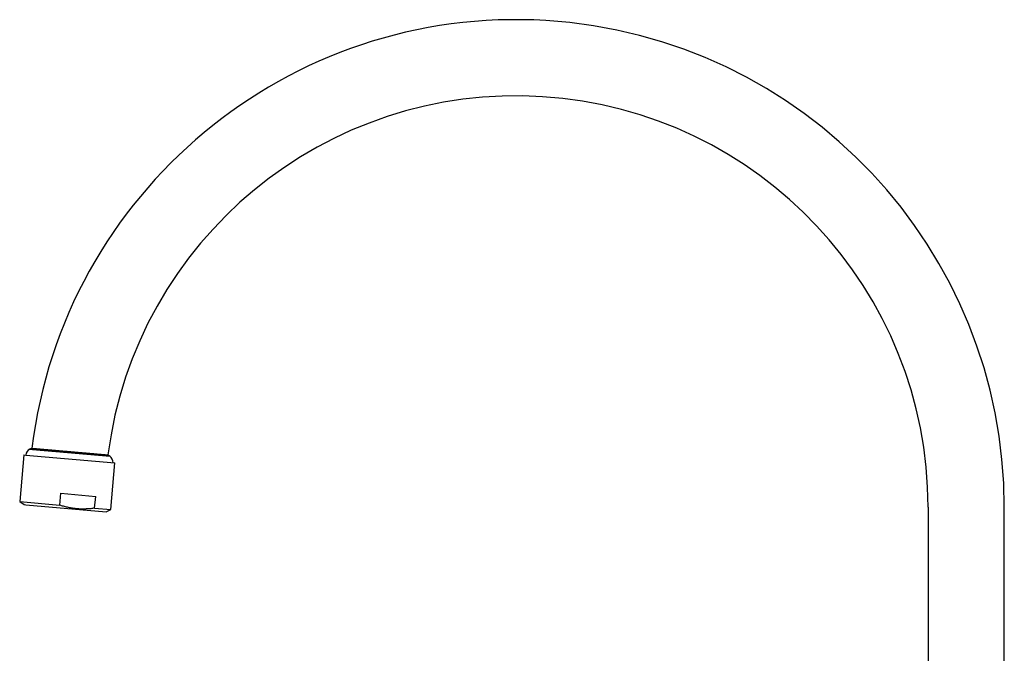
# Model space of a CAD drawing. Header units: millimetres. Extents: x 8 to 776, y 12 to 810.
# Tile 15 of 25: x 30 to 288, y 644 to 810. Entities that reach past the tile are written whole.
import ezdxf

# ---------------------------------------------------------------- set-up
doc = ezdxf.new("R2010")
doc.units = ezdxf.units.MM

msp = doc.modelspace()

# ---------------------------------------------------------------- linework, layer by layer
at = {"color": 7, "linetype": 'Continuous', "lineweight": 30}
for p, q in [((33.36, 697.56), (32.78, 697.32)), ((34.04, 697.5), (53.29, 695.82)), ((31.2, 695.83), (30.13, 683.57)), ((31.2, 695.83), (31.7, 695.79)), ((31.7, 695.79), (55.11, 693.74)), ((32.78, 697.32), (33.49, 697.25)), ((33.49, 697.25), (53.82, 695.47)), ((53.82, 695.47), (53.29, 695.82)), ((54.04, 681.48), (55.11, 693.74)), ((40.64, 682.65), (40.91, 685.75)), ((40.91, 685.75), (50.06, 684.94)), ((49.79, 681.85), (50.06, 684.94)), ((30.13, 683.57), (31.27, 682.77)), ((30.13, 683.57), (40.64, 682.65)), ((31.27, 682.77), (31.71, 682.74)), ((31.71, 682.74), (52.78, 680.89)), ((49.79, 681.85), (54.04, 681.48)), ((268.4, 682.08), (268.4, 570.08)), ((288.4, 570.08), (288.4, 682.08)), ((52.78, 680.89), (54.04, 681.48))]:
    msp.add_line(p, q, dxfattribs=at)
for centre, radius, start, end in [((160.4, 682.08), 128, 0, 173.049), ((160.4, 682.08), 108, 0, 172.6875), ((33.69, 695.53), 2, 117.0656, 172.7728), ((52.61, 693.88), 2, 357.2272, 52.9344)]:
    msp.add_arc(centre, radius, start, end, dxfattribs=at)
for points, knots in [([(33.34, 697.57), (33.34, 697.57), (33.34, 697.57), (33.35, 697.56), (33.37, 697.56), (33.4, 697.56), (33.43, 697.56), (33.47, 697.55), (33.5, 697.55), (33.54, 697.55), (33.59, 697.54), (33.64, 697.54), (33.69, 697.54), (33.75, 697.53), (33.81, 697.52), (33.89, 697.52), (33.99, 697.51), (34.09, 697.5), (34.2, 697.49), (34.32, 697.48), (34.44, 697.47), (34.55, 697.46), (34.65, 697.45), (34.76, 697.44), (34.87, 697.43), (34.98, 697.42), (35.1, 697.41), (35.22, 697.4), (35.35, 697.39), (35.51, 697.38), (35.69, 697.36), (35.87, 697.34), (36.06, 697.33), (36.25, 697.31), (36.44, 697.29), (36.61, 697.28), (36.77, 697.27), (36.94, 697.25), (37.1, 697.24), (37.26, 697.22), (37.43, 697.21), (37.6, 697.19), (37.79, 697.18), (38, 697.16), (38.24, 697.14), (38.48, 697.12), (38.73, 697.09), (38.98, 697.07), (39.22, 697.05), (39.43, 697.03), (39.63, 697.02), (39.83, 697), (40.03, 696.98), (40.23, 696.96), (40.43, 696.95), (40.62, 696.93), (40.85, 696.91), (41.09, 696.89), (41.37, 696.86), (41.64, 696.84), (41.92, 696.82), (42.2, 696.79), (42.46, 696.77), (42.69, 696.75), (42.91, 696.73), (43.12, 696.71), (43.33, 696.69), (43.54, 696.67), (43.75, 696.66), (43.95, 696.64), (44.18, 696.62), (44.44, 696.59), (44.72, 696.57), (44.99, 696.55), (45.27, 696.52), (45.54, 696.5), (45.79, 696.48), (46.02, 696.46), (46.23, 696.44), (46.43, 696.42), (46.63, 696.4), (46.83, 696.39), (47.02, 696.37), (47.21, 696.35), (47.4, 696.34), (47.59, 696.32), (47.78, 696.3), (47.96, 696.29), (48.15, 696.27), (48.33, 696.25), (48.51, 696.24), (48.69, 696.22), (48.87, 696.21), (49.05, 696.19), (49.22, 696.18), (49.39, 696.16), (49.56, 696.15), (49.72, 696.13), (49.88, 696.12), (50.03, 696.11), (50.2, 696.09), (50.38, 696.07), (50.58, 696.06), (50.77, 696.04), (50.95, 696.03), (51.13, 696.01), (51.28, 696), (51.42, 695.98), (51.55, 695.97), (51.67, 695.96), (51.78, 695.95), (51.89, 695.94), (51.99, 695.93), (52.09, 695.93), (52.2, 695.92), (52.31, 695.91), (52.43, 695.9), (52.54, 695.89), (52.64, 695.88), (52.73, 695.87), (52.82, 695.86), (52.88, 695.86), (52.94, 695.85), (52.99, 695.85), (53.04, 695.84), (53.09, 695.84), (53.12, 695.83), (53.16, 695.83), (53.19, 695.83), (53.22, 695.83), (53.25, 695.82), (53.27, 695.82), (53.28, 695.82), (53.28, 695.82), (53.28, 695.82)], [0, 0, 0, 0, 0.008272, 0.01718, 0.026152, 0.035126, 0.044097, 0.050919, 0.05774, 0.064574, 0.071408, 0.077989, 0.08457, 0.091163, 0.097755, 0.106662, 0.115571, 0.124478, 0.133448, 0.142421, 0.151392, 0.158212, 0.165032, 0.171865, 0.178698, 0.185281, 0.191863, 0.198457, 0.205051, 0.21396, 0.222871, 0.23178, 0.240752, 0.249727, 0.258699, 0.265521, 0.272343, 0.279177, 0.286012, 0.292598, 0.299184, 0.305781, 0.312378, 0.321291, 0.330207, 0.33912, 0.348097, 0.357076, 0.366053, 0.372878, 0.379703, 0.386541, 0.393379, 0.399969, 0.406559, 0.41316, 0.419761, 0.42868, 0.4376, 0.446519, 0.455502, 0.464486, 0.473469, 0.480298, 0.487127, 0.493969, 0.500811, 0.507404, 0.513997, 0.520601, 0.527206, 0.536129, 0.545053, 0.553976, 0.562963, 0.571952, 0.580939, 0.587771, 0.594604, 0.601449, 0.608294, 0.614888, 0.621482, 0.628087, 0.634692, 0.641331, 0.647971, 0.654622, 0.661273, 0.668056, 0.67484, 0.681636, 0.688432, 0.695266, 0.702099, 0.708946, 0.715792, 0.722383, 0.728975, 0.735577, 0.74218, 0.751101, 0.760024, 0.768945, 0.77793, 0.786916, 0.795901, 0.802733, 0.809564, 0.816408, 0.823252, 0.829839, 0.836425, 0.843024, 0.849622, 0.858537, 0.867453, 0.876368, 0.885347, 0.894327, 0.903306, 0.910132, 0.916959, 0.923798, 0.930637, 0.937219, 0.943802, 0.950395, 0.956988, 0.965897, 0.974807, 0.983715, 0.992687, 1, 1, 1, 1]), ([(49.79, 681.85), (49.69, 681.83), (49.44, 681.8), (49.02, 681.74), (48.55, 681.69), (48.07, 681.65), (47.59, 681.63), (47.12, 681.61), (46.64, 681.61), (46.16, 681.61), (45.68, 681.63), (45.19, 681.67), (44.7, 681.72), (44.21, 681.78), (43.71, 681.86), (43.2, 681.95), (42.68, 682.07), (42.17, 682.19), (41.65, 682.33), (41.14, 682.48), (40.8, 682.59), (40.64, 682.65)], [0, 0, 0, 0, 0.032291, 0.083661, 0.135042, 0.186421, 0.237788, 0.289421, 0.341053, 0.392215, 0.443376, 0.496639, 0.549921, 0.603204, 0.656467, 0.713554, 0.770652, 0.827741, 0.885157, 0.942582, 1, 1, 1, 1])]:
    msp.add_open_spline(points, degree=3, knots=knots, dxfattribs=at)

doc.saveas('drawing.dxf')
